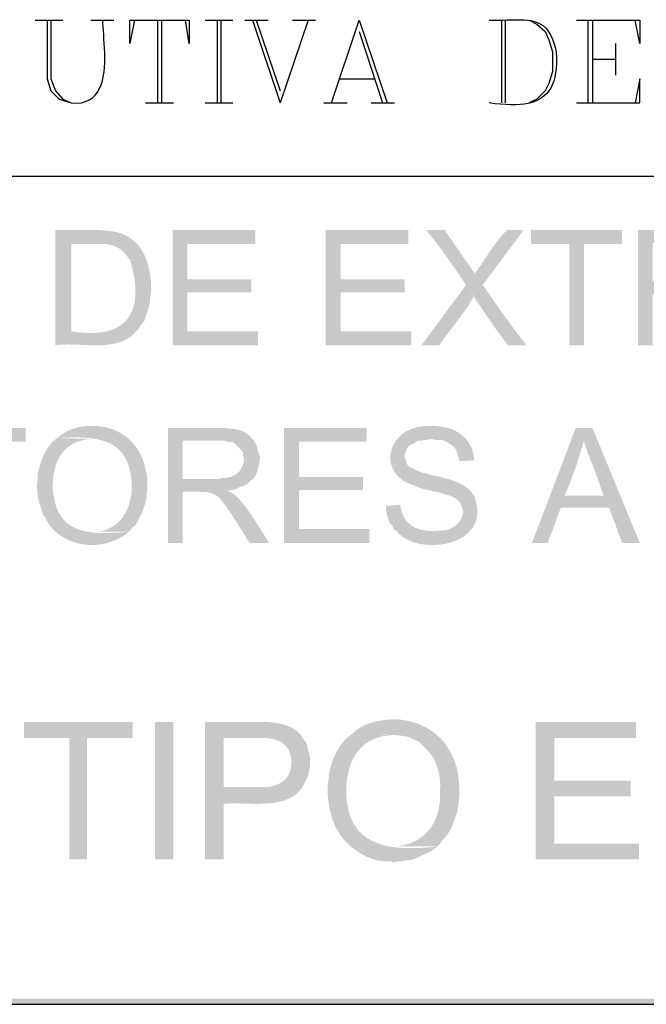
# Model space of a CAD drawing. Header units: millimetres. Extents: x 8 to 202, y 3 to 294.
# Tile 13 of 29: x 108 to 123, y 3 to 26. Entities that reach past the tile are written whole.
import ezdxf

# ---------------------------------------------------------------- set-up
doc = ezdxf.new("R2010")
doc.units = ezdxf.units.MM
doc.layers.add('DGE_CONTORNOS', color=7, linetype='Continuous', lineweight=0)
doc.layers.add('DGE_RELLENO', color=7, linetype='Continuous', lineweight=0)

msp = doc.modelspace()

# ---------------------------------------------------------------- hatches: boundary and pattern name
at = {"layer": 'DGE_RELLENO', "true_color": 0x000000}
for points in [[(110.0878, 20.8774), (109.1777, 20.8774), (109.1777, 18.2527), (109.2485, 18.2612), (109.3218, 18.2665), (109.3972, 18.269), (109.4746, 18.2693), (109.5536, 18.2679), (109.6339, 18.2652), (109.7154, 18.2617), (109.7976, 18.2579), (109.8804, 18.2543), (109.9634, 18.2513), (110.0464, 18.2495), (110.1291, 18.2493), (110.2112, 18.2512), (110.2925, 18.2557), (110.3727, 18.2632), (110.4514, 18.2744), (110.5285, 18.2895), (110.6036, 18.3092), (110.6765, 18.3339), (110.7469, 18.364), (110.8146, 18.4001), (110.8791, 18.4427), (110.9404, 18.4922), (110.998, 18.5491), (109.5375, 18.5702), (109.5375, 20.5599), (110.0878, 20.5599), (110.998, 20.6022), (110.9617, 20.6329), (110.9266, 20.6608), (110.8926, 20.6862), (110.8596, 20.7091), (110.8275, 20.7298), (110.796, 20.7484), (110.765, 20.7649), (110.7344, 20.7796), (110.7041, 20.7926), (110.6738, 20.8041), (110.6434, 20.814), (110.6128, 20.8227), (110.5818, 20.8303), (110.5502, 20.8368), (110.518, 20.8425), (110.485, 20.8474), (110.4509, 20.8518), (110.4158, 20.8557), (110.3793, 20.8593), (110.3414, 20.8627), (110.302, 20.866), (110.2607, 20.8695), (110.2176, 20.8733), (110.1725, 20.8774)], [(113.7285, 20.8774), (111.8447, 20.8774), (111.8447, 18.2527), (113.792, 18.2527), (113.792, 18.5702), (112.1833, 18.5702), (112.1833, 19.4592), (113.6438, 19.4592), (113.6438, 19.7556), (112.1833, 19.7556), (112.1833, 20.5599), (113.7285, 20.5599)], [(117.221, 20.8774), (115.3372, 20.8774), (115.3372, 18.2527), (117.2845, 18.2527), (117.2845, 18.5702), (115.6758, 18.5702), (115.6758, 19.4592), (117.1363, 19.4592), (117.1363, 19.7556), (115.6758, 19.7556), (115.6758, 20.5599), (117.221, 20.5599)], [(118.0465, 20.8774), (117.6232, 20.8774), (117.7085, 20.7727), (117.7922, 20.667), (117.8744, 20.5604), (117.9551, 20.453), (118.0346, 20.3449), (118.1129, 20.2361), (118.1903, 20.1267), (118.2668, 20.0168), (118.3426, 19.9064), (118.4178, 19.7958), (118.4925, 19.6848), (118.5669, 19.5737), (118.6412, 19.4624), (118.7154, 19.3511), (118.7898, 19.2398), (118.8643, 19.1286), (118.9393, 19.0177), (119.0147, 18.9069), (119.0908, 18.7966), (119.1677, 18.6867), (119.2455, 18.5772), (119.3244, 18.4684), (119.4044, 18.3602), (119.4858, 18.2527), (119.9092, 18.2527), (119.8463, 18.3329), (119.7842, 18.4132), (119.7228, 18.4937), (119.6621, 18.5743), (119.6021, 18.655), (119.5426, 18.7359), (119.4836, 18.8169), (119.4251, 18.8979), (119.367, 18.9791), (119.3093, 19.0603), (119.2519, 19.1416), (119.1948, 19.2229), (119.1379, 19.3044), (119.0812, 19.3858), (119.0246, 19.4673), (118.968, 19.5487), (118.9115, 19.6302), (118.855, 19.7117), (118.7983, 19.7932), (118.7416, 19.8747), (118.6846, 19.9561), (118.6274, 20.0375), (118.57, 20.1188), (118.5122, 20.2001)], [(119.8457, 20.8774), (119.4647, 20.8774), (119.4229, 20.8344), (119.3831, 20.7918), (119.3453, 20.7495), (119.3093, 20.7075), (119.2749, 20.6657), (119.242, 20.6241), (119.2104, 20.5828), (119.1799, 20.5415), (119.1505, 20.5005), (119.1219, 20.4595), (119.094, 20.4187), (119.0666, 20.3779), (119.0396, 20.3371), (119.0129, 20.2963), (118.9862, 20.2555), (118.9594, 20.2146), (118.9324, 20.1737), (118.905, 20.1327), (118.8771, 20.0915), (118.8485, 20.0501), (118.819, 20.0086), (118.7885, 19.9668), (118.7568, 19.9248), (118.7238, 19.8826), (118.9143, 19.6286)], [(122.0893, 20.8774), (120.015, 20.8774), (120.015, 20.5599), (120.8828, 20.5599), (120.8828, 18.2527), (121.2215, 18.2527), (121.2215, 20.5599), (122.0893, 20.5599)], [(123.6133, 20.8774), (122.4492, 20.8774), (122.4492, 18.2527), (122.7878, 18.2527), (122.7878, 19.4169), (122.8213, 19.4189), (122.8603, 19.4202), (122.9042, 19.4207), (122.9526, 19.4208), (123.0049, 19.4204), (123.0606, 19.4197), (123.1193, 19.419), (123.1804, 19.4182), (123.2435, 19.4176), (123.308, 19.4173), (123.3734, 19.4175), (123.4392, 19.4182), (123.505, 19.4197), (123.5702, 19.4219), (123.6343, 19.4252), (123.6967, 19.4297), (123.7571, 19.4354), (123.8149, 19.4425), (123.8696, 19.4512), (123.9207, 19.4615), (123.9677, 19.4737), (124.0101, 19.4879), (124.0474, 19.5042), (124.079, 19.5227), (124.206, 19.5651), (124.2695, 19.6074), (124.3542, 19.6921), (124.3753, 19.6921), (122.7878, 19.7132), (122.7878, 20.5811), (123.6133, 20.5811), (124.3542, 20.6446), (124.3339, 20.6702), (124.3126, 20.6936), (124.2904, 20.7149), (124.2672, 20.7343), (124.2432, 20.7519), (124.2184, 20.7677), (124.1928, 20.7818), (124.1665, 20.7944), (124.1396, 20.8057), (124.1121, 20.8156), (124.0841, 20.8243), (124.0556, 20.8319), (124.0267, 20.8385), (123.9974, 20.8443), (123.9679, 20.8492), (123.9381, 20.8536), (123.9082, 20.8573), (123.8781, 20.8606), (123.8479, 20.8636), (123.8177, 20.8664), (123.7876, 20.8691), (123.7576, 20.8717), (123.7277, 20.8744), (123.698, 20.8774)], [(110.998, 20.6022), (110.0878, 20.5599), (110.1273, 20.5623), (110.1663, 20.5637), (110.2048, 20.5641), (110.2429, 20.5634), (110.2804, 20.5615), (110.3174, 20.5584), (110.3538, 20.554), (110.3895, 20.5483), (110.4246, 20.5411), (110.459, 20.5325), (110.4927, 20.5223), (110.5256, 20.5105), (110.5577, 20.4971), (110.589, 20.4819), (110.6195, 20.465), (110.6491, 20.4461), (110.6777, 20.4254), (110.7054, 20.4027), (110.7321, 20.3779), (110.7578, 20.351), (110.7825, 20.322), (110.8061, 20.2907), (110.8285, 20.2572), (110.8498, 20.2212), (110.871, 20.2212), (110.9113, 20.0792), (110.9443, 19.9421), (110.9697, 19.8099), (110.9875, 19.683), (110.9975, 19.5616), (110.9996, 19.4458), (110.9937, 19.3359), (110.9797, 19.232), (110.9573, 19.1345), (110.9265, 19.0435), (110.8872, 18.9592), (110.8391, 18.8818), (110.7823, 18.8115), (110.7165, 18.7486), (110.6416, 18.6933), (110.5575, 18.6457), (110.4641, 18.6061), (110.3612, 18.5747), (110.2487, 18.5518), (110.1264, 18.5374), (109.9943, 18.5318), (109.8522, 18.5353), (109.7, 18.548), (109.5375, 18.5702), (110.998, 18.5491), (111.0615, 18.6126), (111.1038, 18.6761), (111.125, 18.7184), (111.1673, 18.7607), (111.2097, 18.8242), (111.2308, 18.9089), (111.252, 18.9724), (111.2644, 19.0034), (111.2753, 19.0322), (111.2849, 19.0591), (111.2932, 19.0843), (111.3003, 19.1079), (111.3064, 19.1301), (111.3116, 19.1511), (111.3159, 19.171), (111.3195, 19.1902), (111.3224, 19.2087), (111.3249, 19.2267), (111.3269, 19.2444), (111.3286, 19.262), (111.3301, 19.2797), (111.3315, 19.2977), (111.333, 19.3161), (111.3345, 19.3351), (111.3363, 19.355), (111.3385, 19.3758), (111.341, 19.3979), (111.3441, 19.4213), (111.3479, 19.4463), (111.3524, 19.473), (111.3578, 19.5016), (111.3582, 19.5488), (111.3577, 19.596), (111.3562, 19.6432), (111.3538, 19.6904), (111.3504, 19.7374), (111.3459, 19.7843), (111.3403, 19.8309), (111.3336, 19.8774), (111.3257, 19.9236), (111.3167, 19.9695), (111.3063, 20.015), (111.2947, 20.0602), (111.2818, 20.105), (111.2675, 20.1493), (111.2518, 20.1932), (111.2346, 20.2365), (111.2159, 20.2793), (111.1958, 20.3215), (111.174, 20.363), (111.1507, 20.4039), (111.1256, 20.444), (111.099, 20.4834), (111.0705, 20.5221), (111.0403, 20.5599)], [(118.5333, 19.6286), (117.5173, 18.2527), (117.9195, 18.2527), (118.5968, 19.1629), (118.618, 19.2264), (118.7027, 19.3534)], [(110.0243, 16.4112), (109.9881, 16.4123), (109.9518, 16.4123), (109.9155, 16.4113), (109.8792, 16.4091), (109.843, 16.4059), (109.8069, 16.4016), (109.771, 16.3962), (109.7352, 16.3897), (109.6997, 16.3821), (109.6644, 16.3734), (109.6294, 16.3636), (109.5948, 16.3528), (109.5605, 16.3408), (109.5267, 16.3277), (109.4933, 16.3135), (109.4604, 16.2983), (109.4281, 16.2819), (109.3963, 16.2644), (109.3652, 16.2458), (109.3347, 16.2261), (109.3049, 16.2052), (109.2758, 16.1833), (109.2475, 16.1602), (109.22, 16.1361), (109.3294, 16.1417), (109.4371, 16.1462), (109.5427, 16.1491), (109.6462, 16.1499), (109.7471, 16.1484), (109.8455, 16.144), (109.941, 16.1365), (110.0333, 16.1254), (110.1224, 16.1103), (110.208, 16.0909), (110.2898, 16.0667), (110.3676, 16.0374), (110.4413, 16.0025), (110.5106, 15.9617), (110.5752, 15.9146), (110.635, 15.8607), (110.6898, 15.7998), (110.7393, 15.7313), (110.7833, 15.655), (110.8216, 15.5704), (110.854, 15.4771), (110.8802, 15.3747), (110.9, 15.2629), (110.9133, 15.1412), (110.9166, 15.0683), (110.9163, 14.9958), (110.9125, 14.9238), (110.9051, 14.8526), (110.8942, 14.7825), (110.8797, 14.7137), (110.8617, 14.6466), (110.84, 14.5812), (110.8148, 14.518), (110.786, 14.4572), (110.7537, 14.399), (110.7177, 14.3436), (110.6781, 14.2914), (110.6349, 14.2426), (110.5881, 14.1975), (110.5377, 14.1563), (110.4836, 14.1192), (110.4259, 14.0866), (110.3646, 14.0586), (110.2996, 14.0356), (110.231, 14.0178), (110.1587, 14.0055), (110.0828, 13.9989), (110.0032, 13.9982), (110.8498, 13.9982), (110.8922, 14.0406), (110.9345, 14.104), (110.998, 14.1464), (111.0403, 14.2099), (111.0452, 14.2248), (111.0505, 14.2395), (111.0562, 14.2538), (111.0624, 14.268), (111.0688, 14.2819), (111.0755, 14.2957), (111.0825, 14.3093), (111.0896, 14.3229), (111.0969, 14.3363), (111.1043, 14.3497), (111.1117, 14.3631), (111.119, 14.3764), (111.1264, 14.3899), (111.1336, 14.4034), (111.1406, 14.4169), (111.1474, 14.4307), (111.154, 14.4445), (111.1602, 14.4586), (111.1661, 14.4729), (111.1716, 14.4874), (111.1766, 14.5022), (111.1812, 14.5173), (111.1851, 14.5327), (111.1885, 14.5486), (111.1991, 14.576), (111.209, 14.6057), (111.2183, 14.6374), (111.227, 14.6709), (111.2349, 14.7061), (111.2421, 14.7427), (111.2487, 14.7805), (111.2544, 14.8193), (111.2594, 14.859), (111.2637, 14.8993), (111.2671, 14.94), (111.2697, 14.9809), (111.2715, 15.0218), (111.2724, 15.0626), (111.2725, 15.103), (111.2717, 15.1428), (111.2699, 15.1818), (111.2673, 15.2199), (111.2637, 15.2567), (111.2591, 15.2922), (111.2536, 15.3261), (111.247, 15.3583), (111.2394, 15.3884), (111.2308, 15.4164), (111.2159, 15.4876), (111.1973, 15.5569), (111.1752, 15.6242), (111.1497, 15.6893), (111.121, 15.7522), (111.089, 15.8128), (111.054, 15.8711), (111.016, 15.9268), (110.9751, 15.98), (110.9314, 16.0306), (110.8851, 16.0784), (110.8362, 16.1234), (110.7849, 16.1654), (110.7312, 16.2045), (110.6752, 16.2405), (110.6172, 16.2733), (110.557, 16.3029), (110.495, 16.3291), (110.4311, 16.3519), (110.3655, 16.3711), (110.2982, 16.3868), (110.2295, 16.3988), (110.1593, 16.4069), (110.0878, 16.4112)], [(117.729, 16.4112), (117.6084, 16.4113), (117.4954, 16.4), (117.3902, 16.378), (117.293, 16.3463), (117.2039, 16.3058), (117.1233, 16.2573), (117.0513, 16.2019), (116.9882, 16.1404), (116.934, 16.0736), (116.8892, 16.0025), (116.8537, 15.928), (116.828, 15.851), (116.8121, 15.7723), (116.8062, 15.6929), (116.8107, 15.6137), (116.8257, 15.5355), (116.8513, 15.4594), (116.8879, 15.386), (116.9356, 15.3165), (116.9946, 15.2516), (117.0651, 15.1922), (117.1474, 15.1394), (117.2416, 15.0938), (117.348, 15.0566), (117.3695, 15.0445), (117.3923, 15.0333), (117.4162, 15.0227), (117.4412, 15.0128), (117.4672, 15.0036), (117.494, 14.9948), (117.5216, 14.9866), (117.5499, 14.9788), (117.5787, 14.9714), (117.6079, 14.9642), (117.6374, 14.9574), (117.6672, 14.9507), (117.6971, 14.9442), (117.7271, 14.9378), (117.7569, 14.9314), (117.7865, 14.925), (117.8159, 14.9185), (117.8448, 14.9119), (117.8733, 14.9051), (117.9011, 14.898), (117.9282, 14.8906), (117.9545, 14.8829), (117.9798, 14.8747), (118.0042, 14.8661), (118.024, 14.8613), (118.0436, 14.8565), (118.0629, 14.8517), (118.082, 14.8468), (118.1007, 14.8418), (118.1191, 14.8366), (118.1373, 14.8311), (118.1552, 14.8254), (118.1729, 14.8193), (118.1902, 14.8128), (118.2073, 14.806), (118.2242, 14.7986), (118.2407, 14.7907), (118.2571, 14.7822), (118.2731, 14.7731), (118.2889, 14.7633), (118.3044, 14.7528), (118.3197, 14.7414), (118.3348, 14.7293), (118.3496, 14.7163), (118.3641, 14.7023), (118.3784, 14.6874), (118.3925, 14.6714), (118.4063, 14.6544), (118.4275, 14.5909), (118.4487, 14.5274), (118.4698, 14.4639), (118.4698, 14.4427), (118.4487, 14.3581), (118.4275, 14.2946), (118.3852, 14.2311), (118.3005, 14.1464), (118.237, 14.104), (118.11, 14.0406), (118.0621, 14.035), (118.0142, 14.0302), (117.9662, 14.0262), (117.9182, 14.0227), (117.8701, 14.0199), (117.822, 14.0176), (117.7738, 14.0158), (117.7255, 14.0145), (117.6772, 14.0136), (117.6289, 14.0131), (117.5805, 14.0129), (117.532, 14.013), (117.4835, 14.0134), (117.4349, 14.0139), (117.3863, 14.0145), (117.3376, 14.0153), (117.2888, 14.0161), (117.24, 14.0169), (117.1911, 14.0177), (117.1422, 14.0184), (117.0932, 14.019), (117.0441, 14.0193), (116.995, 14.0195), (116.9458, 14.0194), (117.0106, 13.9474), (117.0872, 13.8844), (117.1741, 13.8304), (117.2699, 13.7854), (117.373, 13.7495), (117.4819, 13.7226), (117.5952, 13.7048), (117.7112, 13.6961), (117.8286, 13.6965), (117.9457, 13.7059), (118.0612, 13.7246), (118.1735, 13.7523), (118.2811, 13.7892), (118.3824, 13.8352), (118.4761, 13.8905), (118.5605, 13.9549), (118.6343, 14.0285), (118.6958, 14.1113), (118.7435, 14.2034), (118.7761, 14.3047), (118.7919, 14.4152), (118.7894, 14.5351), (118.7673, 14.6642), (118.7238, 14.8026), (118.6884, 14.858), (118.6489, 14.9085), (118.6056, 14.9542), (118.5588, 14.9956), (118.5089, 15.033), (118.4562, 15.0667), (118.4009, 15.097), (118.3433, 15.1243), (118.2838, 15.1489), (118.2227, 15.1711), (118.1603, 15.1912), (118.0969, 15.2096), (118.0328, 15.2266), (117.9683, 15.2426), (117.9037, 15.2579), (117.8393, 15.2727), (117.7755, 15.2875), (117.7124, 15.3025), (117.6506, 15.3181), (117.5902, 15.3346), (117.5315, 15.3524), (117.4749, 15.3717), (117.4207, 15.3929), (117.3692, 15.4164), (117.3599, 15.4217), (117.3506, 15.4266), (117.3411, 15.4314), (117.3316, 15.436), (117.3221, 15.4404), (117.3126, 15.4448), (117.3031, 15.4491), (117.2937, 15.4534), (117.2844, 15.4578), (117.2752, 15.4623), (117.2662, 15.4669), (117.2574, 15.4718), (117.2488, 15.477), (117.2405, 15.4824), (117.2325, 15.4882), (117.2248, 15.4944), (117.2174, 15.5011), (117.2105, 15.5082), (117.2039, 15.5159), (117.1979, 15.5243), (117.1923, 15.5332), (117.1872, 15.5429), (117.1826, 15.5533), (117.1787, 15.5646), (117.1714, 15.5869), (117.1648, 15.607), (117.1589, 15.6251), (117.1536, 15.6414), (117.149, 15.6561), (117.145, 15.6694), (117.1417, 15.6815), (117.139, 15.6925), (117.1369, 15.7027), (117.1355, 15.7122), (117.1347, 15.7212), (117.1345, 15.7299), (117.1349, 15.7386), (117.1359, 15.7473), (117.1376, 15.7564), (117.1398, 15.7659), (117.1426, 15.7761), (117.146, 15.7871), (117.15, 15.7992), (117.1546, 15.8125), (117.1598, 15.8273), (117.1655, 15.8437), (117.1718, 15.8619), (117.1787, 15.8821), (117.221, 15.9456), (117.2845, 15.9879), (117.3692, 16.0302), (117.4327, 16.0726), (117.4962, 16.0726), (117.5808, 16.0937), (117.6443, 16.0937), (117.7502, 16.1149), (118.5333, 16.1149), (118.5033, 16.1426), (118.4742, 16.1684), (118.4459, 16.1924), (118.4182, 16.2146), (118.391, 16.2352), (118.3642, 16.2542), (118.3377, 16.2716), (118.3113, 16.2877), (118.285, 16.3023), (118.2586, 16.3157), (118.232, 16.3279), (118.2051, 16.339), (118.1778, 16.349), (118.1499, 16.358), (118.1213, 16.3661), (118.0919, 16.3734), (118.0616, 16.38), (118.0302, 16.3859), (117.9977, 16.3911), (117.964, 16.3959), (117.9288, 16.4002), (117.8921, 16.4041), (117.8538, 16.4078), (117.8137, 16.4112)], [(108.5003, 16.3689), (106.426, 16.3689), (106.426, 16.0514), (107.2938, 16.0514), (107.2938, 13.7442), (107.6325, 13.7442), (107.6325, 16.0514), (108.5003, 16.0514)], [(112.903, 16.3689), (111.7388, 16.3689), (111.7388, 13.7442), (112.0775, 13.7442), (112.0775, 14.9084), (112.111, 14.9104), (112.15, 14.9117), (112.1939, 14.9122), (112.2422, 14.9123), (112.2945, 14.9119), (112.3503, 14.9112), (112.409, 14.9105), (112.4701, 14.9097), (112.5332, 14.9091), (112.5977, 14.9088), (112.6631, 14.909), (112.7289, 14.9097), (112.7947, 14.9112), (112.8598, 14.9134), (112.9239, 14.9167), (112.9864, 14.9212), (113.0468, 14.9269), (113.1046, 14.934), (113.1593, 14.9427), (113.2104, 14.953), (113.2574, 14.9652), (113.2998, 14.9794), (113.337, 14.9957), (113.3687, 15.0142), (113.4957, 15.0566), (113.5592, 15.0989), (113.6438, 15.1835), (113.665, 15.1835), (112.0775, 15.2047), (112.0775, 16.0726), (112.903, 16.0726), (113.6438, 16.1361), (113.6236, 16.1617), (113.6023, 16.1851), (113.5801, 16.2064), (113.5569, 16.2258), (113.5329, 16.2434), (113.508, 16.2592), (113.4824, 16.2733), (113.4562, 16.2859), (113.4292, 16.2972), (113.4018, 16.3071), (113.3737, 16.3158), (113.3453, 16.3234), (113.3164, 16.33), (113.2871, 16.3358), (113.2576, 16.3407), (113.2278, 16.3451), (113.1978, 16.3488), (113.1677, 16.3522), (113.1376, 16.3552), (113.1074, 16.3579), (113.0773, 16.3606), (113.0472, 16.3632), (113.0173, 16.366), (112.9877, 16.3689)], [(116.2685, 16.3689), (114.3847, 16.3689), (114.3847, 13.7442), (116.332, 13.7442), (116.332, 14.0617), (114.7233, 14.0617), (114.7233, 14.9507), (116.1838, 14.9507), (116.1838, 15.247), (114.7233, 15.247), (114.7233, 16.0514), (116.2685, 16.0514)], [(121.412, 16.3689), (121.031, 16.3689), (120.0362, 13.7442), (120.396, 13.7442), (120.6923, 14.5486), (121.793, 14.5486), (120.777, 14.8237), (120.8002, 14.8739), (120.8228, 14.9245), (120.845, 14.9755), (120.8666, 15.0269), (120.8878, 15.0786), (120.9085, 15.1306), (120.9288, 15.1829), (120.9486, 15.2355), (120.968, 15.2884), (120.9871, 15.3414), (121.0057, 15.3947), (121.024, 15.4481), (121.0419, 15.5017), (121.0595, 15.5554), (121.0769, 15.6092), (121.0939, 15.6631), (121.1106, 15.717), (121.1271, 15.771), (121.1433, 15.8249), (121.1593, 15.8788), (121.1752, 15.9327), (121.1908, 15.9865), (121.2062, 16.0402), (121.2215, 16.0937)], [(121.412, 16.3689), (121.2215, 16.0937), (121.2215, 16.0514), (121.2638, 15.9244), (121.285, 15.8609), (121.3062, 15.7762), (121.3485, 15.7127), (121.3697, 15.6281), (121.412, 15.5434), (121.666, 14.8237), (120.777, 14.8237), (121.793, 14.5486), (122.0893, 13.7442), (122.4915, 13.7442)], [(109.22, 16.1361), (109.1872, 16.1125), (109.1561, 16.0876), (109.1266, 16.0614), (109.0987, 16.0339), (109.0723, 16.0054), (109.0474, 15.9757), (109.0238, 15.9451), (109.0016, 15.9135), (108.9806, 15.881), (108.9609, 15.8477), (108.9423, 15.8136), (108.9247, 15.7789), (108.9082, 15.7435), (108.8926, 15.7075), (108.8779, 15.6711), (108.8641, 15.6342), (108.851, 15.597), (108.8386, 15.5595), (108.8269, 15.5217), (108.8157, 15.4838), (108.805, 15.4458), (108.7948, 15.4077), (108.785, 15.3697), (108.7755, 15.3317), (108.7757, 15.2984), (108.7754, 15.2688), (108.7747, 15.2425), (108.7735, 15.2193), (108.7721, 15.1986), (108.7704, 15.1803), (108.7686, 15.1639), (108.7666, 15.1491), (108.7646, 15.1356), (108.7627, 15.123), (108.7608, 15.1109), (108.7591, 15.099), (108.7576, 15.087), (108.7564, 15.0745), (108.7556, 15.0611), (108.7552, 15.0465), (108.7553, 15.0304), (108.756, 15.0124), (108.7572, 14.9921), (108.7592, 14.9693), (108.762, 14.9435), (108.7656, 14.9144), (108.7701, 14.8816), (108.7755, 14.8449), (108.775, 14.8293), (108.7757, 14.8126), (108.7774, 14.7949), (108.7802, 14.7762), (108.7839, 14.7566), (108.7884, 14.7363), (108.7937, 14.7154), (108.7996, 14.6939), (108.806, 14.672), (108.8128, 14.6497), (108.82, 14.6272), (108.8275, 14.6045), (108.8351, 14.5818), (108.8428, 14.5592), (108.8504, 14.5367), (108.858, 14.5145), (108.8653, 14.4926), (108.8723, 14.4712), (108.8789, 14.4503), (108.885, 14.4302), (108.8905, 14.4107), (108.8953, 14.3922), (108.8993, 14.3746), (108.9025, 14.3581), (108.9237, 14.3581), (108.9678, 14.2693), (109.0185, 14.187), (109.0754, 14.111), (109.138, 14.0414), (109.2058, 13.9782), (109.2784, 13.9214), (109.3552, 13.871), (109.4357, 13.8269), (109.5196, 13.7893), (109.6063, 13.7581), (109.6954, 13.7333), (109.7863, 13.715), (109.8787, 13.7031), (109.9719, 13.6976), (110.0656, 13.6986), (110.1593, 13.706), (110.2524, 13.7198), (110.3445, 13.7402), (110.4352, 13.767), (110.5239, 13.8002), (110.6102, 13.84), (110.6936, 13.8862), (110.7737, 13.939), (110.8498, 13.9982), (110.7324, 13.9894), (110.6176, 13.9819), (110.5056, 13.976), (110.3965, 13.9723), (110.2905, 13.9711), (110.1879, 13.973), (110.0887, 13.9783), (109.9932, 13.9874), (109.9016, 14.0009), (109.814, 14.019), (109.7306, 14.0424), (109.6517, 14.0714), (109.5773, 14.1064), (109.5077, 14.1479), (109.443, 14.1963), (109.3835, 14.252), (109.3293, 14.3155), (109.2806, 14.3872), (109.2376, 14.4676), (109.2005, 14.557), (109.1694, 14.656), (109.1445, 14.7649), (109.126, 14.8841), (109.1142, 15.0142), (109.1152, 15.0894), (109.119, 15.163), (109.1256, 15.2349), (109.1351, 15.305), (109.1475, 15.3732), (109.163, 15.4394), (109.1815, 15.5033), (109.2031, 15.5648), (109.2279, 15.6238), (109.2559, 15.6802), (109.2873, 15.7339), (109.322, 15.7846), (109.3602, 15.8322), (109.4018, 15.8767), (109.447, 15.9178), (109.4959, 15.9554), (109.5484, 15.9895), (109.6047, 16.0198), (109.6647, 16.0461), (109.7287, 16.0685), (109.7965, 16.0867), (109.8684, 16.1006), (109.9443, 16.11), (110.0243, 16.1149)], [(113.6438, 16.1361), (112.903, 16.0726), (113.03, 16.0726), (113.0935, 16.0514), (113.1782, 16.0514), (113.2417, 16.0302), (113.411, 15.8609), (113.4533, 15.7974), (113.4533, 15.7339), (113.4745, 15.6492), (113.4745, 15.6281), (113.4714, 15.6102), (113.4675, 15.592), (113.4629, 15.5733), (113.4575, 15.5544), (113.4513, 15.5353), (113.4445, 15.5161), (113.4368, 15.497), (113.4285, 15.4779), (113.4194, 15.4591), (113.4096, 15.4406), (113.3991, 15.4225), (113.3878, 15.4049), (113.3759, 15.3879), (113.3633, 15.3716), (113.3499, 15.3561), (113.3359, 15.3414), (113.3212, 15.3278), (113.3058, 15.3153), (113.2897, 15.3039), (113.273, 15.2938), (113.2555, 15.2851), (113.2375, 15.2779), (113.2187, 15.2722), (113.1993, 15.2682), (113.1782, 15.247), (113.1358, 15.247), (113.0723, 15.2259), (112.9877, 15.2259), (112.903, 15.2047), (112.0775, 15.2047), (113.665, 15.1835), (113.6801, 15.2032), (113.6941, 15.2225), (113.7069, 15.2415), (113.7188, 15.2602), (113.7296, 15.2787), (113.7396, 15.297), (113.7487, 15.3152), (113.757, 15.3334), (113.7647, 15.3514), (113.7716, 15.3695), (113.778, 15.3877), (113.7838, 15.4059), (113.7891, 15.4243), (113.7941, 15.4429), (113.7987, 15.4617), (113.803, 15.4808), (113.807, 15.5003), (113.8109, 15.5201), (113.8147, 15.5403), (113.8185, 15.561), (113.8223, 15.5821), (113.8261, 15.6039), (113.8301, 15.6262), (113.8343, 15.6492), (113.8343, 15.7127), (113.8132, 15.7762), (113.792, 15.8397), (113.7708, 15.9244), (113.7497, 15.9879), (113.7073, 16.0514), (113.7073, 16.0726)], [(118.5333, 16.1149), (117.7502, 16.1149), (117.7678, 16.1089), (117.785, 16.1041), (117.8018, 16.1004), (117.8182, 16.0975), (117.8344, 16.0955), (117.8503, 16.0941), (117.866, 16.0931), (117.8816, 16.0925), (117.897, 16.0921), (117.9125, 16.0918), (117.9279, 16.0913), (117.9434, 16.0905), (117.9591, 16.0894), (117.9748, 16.0878), (117.9908, 16.0854), (118.0071, 16.0822), (118.0236, 16.078), (118.0405, 16.0727), (118.0579, 16.0661), (118.0756, 16.0582), (118.0939, 16.0486), (118.1128, 16.0373), (118.1322, 16.0242), (118.1523, 16.0091), (118.1735, 15.998), (118.1929, 15.9864), (118.2108, 15.9741), (118.2271, 15.9613), (118.2421, 15.9479), (118.2557, 15.934), (118.2682, 15.9195), (118.2795, 15.9045), (118.2898, 15.889), (118.2991, 15.873), (118.3077, 15.8565), (118.3154, 15.8396), (118.3226, 15.8222), (118.3292, 15.8044), (118.3353, 15.7863), (118.341, 15.7677), (118.3465, 15.7487), (118.3518, 15.7294), (118.357, 15.7097), (118.3623, 15.6898), (118.3676, 15.6695), (118.3731, 15.6489), (118.3789, 15.628), (118.3852, 15.6069), (118.7238, 15.6281), (118.72, 15.6472), (118.7164, 15.6663), (118.713, 15.6854), (118.7097, 15.7043), (118.7065, 15.7231), (118.7033, 15.7418), (118.7001, 15.7604), (118.6967, 15.7788), (118.6932, 15.7971), (118.6894, 15.8153), (118.6853, 15.8334), (118.6808, 15.8512), (118.676, 15.869), (118.6706, 15.8865), (118.6646, 15.9039), (118.6581, 15.9211), (118.6508, 15.9381), (118.6428, 15.9549), (118.634, 15.9716), (118.6243, 15.988), (118.6137, 16.0042), (118.6021, 16.0201), (118.5895, 16.0359), (118.5757, 16.0514)], [(113.0935, 14.9296), (112.4797, 14.9084), (112.5017, 14.9089), (112.5229, 14.9091), (112.5434, 14.9089), (112.5633, 14.9082), (112.5826, 14.9071), (112.6013, 14.9055), (112.6195, 14.9035), (112.6372, 14.9009), (112.6546, 14.8979), (112.6716, 14.8944), (112.6883, 14.8903), (112.7048, 14.8856), (112.7211, 14.8804), (112.7373, 14.8746), (112.7534, 14.8683), (112.7694, 14.8613), (112.7855, 14.8536), (112.8016, 14.8454), (112.8179, 14.8365), (112.8344, 14.8269), (112.851, 14.8166), (112.868, 14.8056), (112.8853, 14.7939), (112.903, 14.7814), (112.9351, 14.7429), (112.9668, 14.7035), (112.9983, 14.6631), (113.0293, 14.622), (113.0601, 14.5801), (113.0906, 14.5375), (113.1208, 14.4944), (113.1507, 14.4507), (113.1803, 14.4066), (113.2097, 14.3622), (113.2388, 14.3174), (113.2677, 14.2725), (113.2964, 14.2274), (113.3249, 14.1822), (113.3532, 14.1371), (113.3814, 14.0921), (113.4093, 14.0472), (113.4371, 14.0026), (113.4648, 13.9583), (113.4924, 13.9144), (113.5198, 13.8709), (113.5471, 13.8281), (113.5743, 13.7858), (113.6015, 13.7442), (114.046, 13.7442), (114.0196, 13.7859), (113.9934, 13.8277), (113.9672, 13.8694), (113.9411, 13.9111), (113.9151, 13.9529), (113.8891, 13.9945), (113.863, 14.0362), (113.8369, 14.0777), (113.8108, 14.1192), (113.7845, 14.1605), (113.7581, 14.2018), (113.7315, 14.2428), (113.7048, 14.2837), (113.6778, 14.3245), (113.6506, 14.365), (113.6231, 14.4053), (113.5953, 14.4454), (113.5672, 14.4852), (113.5387, 14.5248), (113.5099, 14.5641), (113.4806, 14.603), (113.4508, 14.6417), (113.4206, 14.6799), (113.3898, 14.7179), (113.3778, 14.7304), (113.3666, 14.742), (113.3563, 14.7527), (113.3466, 14.7627), (113.3376, 14.7719), (113.329, 14.7804), (113.3209, 14.7883), (113.3132, 14.7958), (113.3056, 14.8028), (113.2982, 14.8095), (113.2909, 14.8159), (113.2835, 14.8221), (113.2759, 14.8282), (113.2682, 14.8342), (113.2601, 14.8403), (113.2515, 14.8465), (113.2425, 14.8528), (113.2329, 14.8594), (113.2225, 14.8663), (113.2114, 14.8736), (113.1994, 14.8814), (113.1863, 14.8897), (113.1723, 14.8987), (113.157, 14.9084)], [(117.0305, 14.612), (116.713, 14.5909), (116.7118, 14.5637), (116.7111, 14.5394), (116.7107, 14.5179), (116.7108, 14.4988), (116.7113, 14.4818), (116.7122, 14.4668), (116.7134, 14.4534), (116.715, 14.4415), (116.7169, 14.4306), (116.7191, 14.4207), (116.7217, 14.4114), (116.7245, 14.4025), (116.7276, 14.3937), (116.731, 14.3848), (116.7347, 14.3754), (116.7386, 14.3654), (116.7427, 14.3545), (116.747, 14.3424), (116.7515, 14.3289), (116.7562, 14.3138), (116.761, 14.2966), (116.7661, 14.2773), (116.7712, 14.2556), (116.7765, 14.2311), (116.8188, 14.1675), (116.8612, 14.1252), (116.8823, 14.0617), (116.9458, 14.0194), (117.8137, 14.0194), (117.7692, 14.0178), (117.725, 14.0179), (117.6812, 14.0198), (117.638, 14.0235), (117.5954, 14.029), (117.5536, 14.0364), (117.5126, 14.0456), (117.4726, 14.0568), (117.4336, 14.0699), (117.3959, 14.0851), (117.3594, 14.1023), (117.3243, 14.1215), (117.2907, 14.1429), (117.2588, 14.1664), (117.2286, 14.1921), (117.2001, 14.22), (117.1737, 14.2502), (117.1492, 14.2826), (117.127, 14.3174), (117.107, 14.3545), (117.0893, 14.3941), (117.0741, 14.436), (117.0616, 14.4805), (117.0517, 14.5274)], [(110.9345, 9.6591), (108.458, 9.6591), (108.458, 9.2992), (109.4952, 9.2992), (109.4952, 6.5264), (109.8973, 6.5264), (109.8973, 9.2992), (110.9345, 9.2992)], [(111.4425, 9.6591), (111.8658, 9.6591), (111.8658, 6.5264), (111.4425, 6.5264), (111.4425, 9.6591)], [(113.7708, 9.6591), (112.5855, 9.6591), (112.5855, 6.5264), (113.0088, 6.5264), (113.0088, 7.7964), (113.075, 7.8015), (113.1442, 7.8044), (113.2159, 7.8055), (113.29, 7.8051), (113.3661, 7.8037), (113.4439, 7.8016), (113.523, 7.7994), (113.6031, 7.7972), (113.684, 7.7957), (113.7653, 7.7951), (113.8466, 7.7959), (113.9277, 7.7985), (114.0083, 7.8033), (114.0879, 7.8106), (114.1664, 7.8209), (114.2433, 7.8346), (114.3184, 7.852), (114.3913, 7.8737), (114.4618, 7.8999), (114.5295, 7.9311), (114.594, 7.9677), (114.6551, 8.0101), (114.7124, 8.0587), (114.7657, 8.1139), (113.0088, 8.1774), (113.0088, 9.2992), (114.808, 9.2992), (114.7873, 9.3353), (114.7634, 9.3691), (114.7368, 9.4007), (114.7074, 9.4301), (114.6756, 9.4575), (114.6415, 9.4828), (114.6054, 9.5062), (114.5675, 9.5277), (114.5279, 9.5473), (114.4869, 9.5651), (114.4446, 9.5812), (114.4013, 9.5956), (114.3572, 9.6083), (114.3125, 9.6196), (114.2674, 9.6293), (114.2221, 9.6376), (114.1767, 9.6445), (114.1316, 9.6501), (114.0869, 9.6544), (114.0428, 9.6575), (113.9995, 9.6595), (113.9573, 9.6603), (113.9163, 9.6602), (113.8767, 9.6591)], [(116.8823, 9.7226), (116.8396, 9.7205), (116.7966, 9.7178), (116.7536, 9.7145), (116.7105, 9.7104), (116.6674, 9.7055), (116.6245, 9.6997), (116.5816, 9.693), (116.539, 9.6854), (116.4966, 9.6767), (116.4545, 9.667), (116.4127, 9.6561), (116.3714, 9.644), (116.3306, 9.6306), (116.2903, 9.6159), (116.2506, 9.5999), (116.2116, 9.5824), (116.1733, 9.5634), (116.1357, 9.5429), (116.099, 9.5207), (116.0632, 9.4969), (116.0283, 9.4714), (115.9944, 9.4441), (115.9615, 9.4149), (115.9298, 9.3839), (115.9835, 9.3791), (116.0373, 9.3753), (116.0912, 9.3725), (116.1452, 9.3706), (116.1993, 9.3693), (116.2534, 9.3687), (116.3075, 9.3685), (116.3617, 9.3686), (116.4159, 9.369), (116.4701, 9.3695), (116.5243, 9.3699), (116.5785, 9.3703), (116.6326, 9.3704), (116.6866, 9.3701), (116.7406, 9.3693), (116.7945, 9.3679), (116.8483, 9.3658), (116.902, 9.3628), (116.9556, 9.3589), (117.009, 9.3538), (117.0623, 9.3476), (117.1154, 9.34), (117.1683, 9.331), (117.221, 9.3204), (117.2524, 9.3041), (117.2802, 9.2903), (117.3045, 9.2788), (117.3259, 9.2693), (117.3445, 9.2615), (117.3608, 9.2551), (117.375, 9.2497), (117.3875, 9.2452), (117.3986, 9.2412), (117.4087, 9.2374), (117.418, 9.2336), (117.427, 9.2294), (117.4359, 9.2245), (117.445, 9.2187), (117.4547, 9.2117), (117.4654, 9.2032), (117.4773, 9.1928), (117.4907, 9.1804), (117.5061, 9.1655), (117.5237, 9.148), (117.5439, 9.1275), (117.567, 9.1037), (117.5933, 9.0764), (117.6232, 9.0452), (117.6538, 9.0142), (117.6828, 8.982), (117.7101, 8.9486), (117.7357, 8.9141), (117.7597, 8.8786), (117.7821, 8.8421), (117.8029, 8.8046), (117.8222, 8.7664), (117.84, 8.7273), (117.8562, 8.6876), (117.871, 8.6471), (117.8843, 8.6061), (117.8962, 8.5646), (117.9067, 8.5227), (117.9159, 8.4803), (117.9237, 8.4377), (117.9301, 8.3947), (117.9353, 8.3516), (117.9392, 8.3084), (117.9419, 8.2651), (117.9433, 8.2218), (117.9436, 8.1786), (117.9427, 8.1356), (117.9407, 8.0927), (117.9429, 8.0068), (117.941, 7.9227), (117.9349, 7.8404), (117.9247, 7.7602), (117.9104, 7.6823), (117.892, 7.6067), (117.8695, 7.5336), (117.843, 7.4631), (117.8124, 7.3955), (117.7778, 7.3309), (117.7393, 7.2694), (117.6967, 7.2111), (117.6502, 7.1563), (117.5997, 7.1051), (117.5454, 7.0576), (117.4871, 7.0139), (117.4249, 6.9743), (117.3588, 6.9389), (117.2889, 6.9078), (117.2152, 6.8812), (117.1377, 6.8593), (117.0563, 6.8421), (116.9712, 6.8299), (116.8823, 6.8227), (117.8772, 6.8227), (117.9407, 6.8862), (117.983, 6.9497), (118.0465, 7.0132), (118.0888, 7.0767), (118.1065, 7.0978), (118.1228, 7.1188), (118.1378, 7.1395), (118.1515, 7.1601), (118.1642, 7.1806), (118.1758, 7.201), (118.1865, 7.2212), (118.1964, 7.2414), (118.2055, 7.2614), (118.2141, 7.2814), (118.222, 7.3014), (118.2296, 7.3213), (118.2368, 7.3412), (118.2438, 7.3612), (118.2506, 7.3811), (118.2574, 7.401), (118.2642, 7.421), (118.2712, 7.4411), (118.2784, 7.4612), (118.286, 7.4815), (118.294, 7.5018), (118.3026, 7.5222), (118.3117, 7.5428), (118.3217, 7.5636), (118.3312, 7.6151), (118.3399, 7.6647), (118.3478, 7.7125), (118.3548, 7.7587), (118.361, 7.8035), (118.3664, 7.8471), (118.3709, 7.8896), (118.3746, 7.9312), (118.3774, 7.9722), (118.3795, 8.0125), (118.3807, 8.0526), (118.3811, 8.0925), (118.3806, 8.1323), (118.3793, 8.1724), (118.3773, 8.2128), (118.3743, 8.2537), (118.3706, 8.2954), (118.3661, 8.338), (118.3607, 8.3816), (118.3545, 8.4264), (118.3475, 8.4727), (118.3397, 8.5206), (118.3311, 8.5703), (118.3217, 8.6219), (118.2958, 8.7034), (118.2671, 8.7819), (118.2356, 8.8573), (118.2013, 8.9297), (118.1643, 8.999), (118.1245, 9.0652), (118.0821, 9.1283), (118.0369, 9.1884), (117.9891, 9.2453), (117.9387, 9.2992), (117.8856, 9.3499), (117.8299, 9.3975), (117.7717, 9.442), (117.7109, 9.4833), (117.6475, 9.5215), (117.5817, 9.5566), (117.5134, 9.5885), (117.4425, 9.6172), (117.3693, 9.6427), (117.2936, 9.6651), (117.2155, 9.6843), (117.135, 9.7002), (117.0522, 9.713), (116.967, 9.7226)], [(122.4068, 9.6591), (120.1208, 9.6591), (120.1208, 6.5264), (122.4703, 6.5264), (122.4703, 6.8862), (120.5442, 6.8862), (120.5442, 7.9657), (122.2798, 7.9657), (122.2798, 8.3255), (120.5442, 8.3255), (120.5442, 9.2992), (122.4068, 9.2992)], [(114.808, 9.2992), (113.792, 9.2992), (113.8422, 9.2999), (113.8916, 9.2993), (113.9401, 9.2975), (113.9877, 9.2943), (114.0341, 9.2895), (114.0794, 9.2831), (114.1233, 9.275), (114.1658, 9.2649), (114.2067, 9.2528), (114.2459, 9.2386), (114.2834, 9.2221), (114.3189, 9.2033), (114.3524, 9.182), (114.3838, 9.1581), (114.4129, 9.1314), (114.4396, 9.1019), (114.4639, 9.0694), (114.4855, 9.0339), (114.5044, 8.9951), (114.5205, 8.953), (114.5336, 8.9074), (114.5436, 8.8583), (114.5505, 8.8055), (114.554, 8.7489), (114.5529, 8.7268), (114.5513, 8.7044), (114.5491, 8.6819), (114.5464, 8.6592), (114.5431, 8.6365), (114.5391, 8.6139), (114.5345, 8.5913), (114.5292, 8.5688), (114.5231, 8.5466), (114.5163, 8.5246), (114.5086, 8.503), (114.5002, 8.4818), (114.4908, 8.4611), (114.4806, 8.4409), (114.4694, 8.4213), (114.4573, 8.4024), (114.4441, 8.3842), (114.4299, 8.3668), (114.4147, 8.3503), (114.3983, 8.3348), (114.3808, 8.3202), (114.3621, 8.3067), (114.3423, 8.2944), (114.3212, 8.2832), (114.2577, 8.2409), (114.1942, 8.2197), (114.0248, 8.1774), (113.0088, 8.1774), (114.7657, 8.1139), (114.7813, 8.1414), (114.7961, 8.1672), (114.8102, 8.1916), (114.8235, 8.2147), (114.8361, 8.2366), (114.8481, 8.2576), (114.8593, 8.2778), (114.8699, 8.2973), (114.88, 8.3165), (114.8894, 8.3353), (114.8983, 8.354), (114.9067, 8.3728), (114.9146, 8.3918), (114.922, 8.4112), (114.929, 8.4312), (114.9356, 8.4519), (114.9419, 8.4735), (114.9477, 8.4961), (114.9533, 8.52), (114.9586, 8.5454), (114.9636, 8.5723), (114.9684, 8.601), (114.9729, 8.6315), (114.9773, 8.6642), (114.9773, 8.8547), (114.935, 9.0241), (114.9138, 9.1087), (114.8927, 9.1934), (114.8503, 9.2357)], [(115.9298, 9.3839), (115.891, 9.3569), (115.8534, 9.3273), (115.8171, 9.2953), (115.7822, 9.261), (115.7486, 9.2246), (115.7165, 9.1862), (115.6857, 9.146), (115.6564, 9.1042), (115.6285, 9.061), (115.6021, 9.0164), (115.5772, 8.9707), (115.5539, 8.924), (115.532, 8.8765), (115.5118, 8.8284), (115.4931, 8.7797), (115.4761, 8.7308), (115.4607, 8.6816), (115.4469, 8.6325), (115.4349, 8.5835), (115.4245, 8.5349), (115.4159, 8.4867), (115.409, 8.4392), (115.404, 8.3925), (115.4007, 8.3467), (115.3953, 8.3197), (115.3907, 8.2926), (115.3868, 8.2654), (115.3835, 8.238), (115.3809, 8.2106), (115.379, 8.1832), (115.3776, 8.1556), (115.3768, 8.1281), (115.3766, 8.1005), (115.3769, 8.0728), (115.3777, 8.0452), (115.379, 8.0176), (115.3807, 7.99), (115.3828, 7.9624), (115.3854, 7.9348), (115.3883, 7.9073), (115.3915, 7.8799), (115.3951, 7.8525), (115.399, 7.8252), (115.4031, 7.7981), (115.4075, 7.771), (115.4121, 7.744), (115.4169, 7.7172), (115.4218, 7.6906), (115.4642, 7.5212), (115.4853, 7.4366), (115.5277, 7.3519), (115.5488, 7.2672), (115.57, 7.246), (115.6123, 7.1826), (115.6547, 7.0979), (115.6825, 7.0595), (115.7126, 7.0212), (115.7449, 6.9833), (115.7792, 6.9458), (115.8154, 6.9089), (115.8534, 6.8726), (115.893, 6.8371), (115.9341, 6.8027), (115.9767, 6.7692), (116.0204, 6.737), (116.0653, 6.7061), (116.1112, 6.6767), (116.1579, 6.6488), (116.2054, 6.6227), (116.2535, 6.5984), (116.3021, 6.5761), (116.3509, 6.5559), (116.4, 6.5379), (116.4492, 6.5223), (116.4984, 6.5091), (116.5473, 6.4986), (116.596, 6.4909), (116.6442, 6.486), (116.6918, 6.4841), (116.7977, 6.4841), (116.8823, 6.4629), (116.9035, 6.4629), (116.9882, 6.4841), (117.0728, 6.4841), (117.1575, 6.5052), (117.2422, 6.5052), (117.3268, 6.5264), (117.3557, 6.5399), (117.3833, 6.5526), (117.4097, 6.5645), (117.435, 6.5757), (117.4593, 6.5864), (117.4828, 6.5966), (117.5055, 6.6064), (117.5275, 6.616), (117.549, 6.6255), (117.5701, 6.6349), (117.5908, 6.6444), (117.6113, 6.6541), (117.6316, 6.664), (117.6519, 6.6744), (117.6723, 6.6852), (117.6929, 6.6967), (117.7138, 6.7088), (117.7351, 6.7218), (117.7569, 6.7357), (117.7793, 6.7506), (117.8024, 6.7667), (117.8264, 6.784), (117.8513, 6.8026), (117.8772, 6.8227), (117.7432, 6.8089), (117.6108, 6.7978), (117.4801, 6.7898), (117.3518, 6.7853), (117.2259, 6.7847), (117.103, 6.7884), (116.9835, 6.7969), (116.8675, 6.8104), (116.7556, 6.8295), (116.648, 6.8545), (116.5452, 6.8858), (116.4475, 6.9238), (116.3552, 6.9689), (116.2688, 7.0216), (116.1885, 7.0822), (116.1147, 7.1511), (116.0478, 7.2288), (115.9882, 7.3155), (115.9362, 7.4118), (115.8921, 7.5181), (115.8564, 7.6347), (115.8294, 7.762), (115.8114, 7.9004), (115.8028, 8.0504), (115.8041, 8.1399), (115.8085, 8.2277), (115.8162, 8.3134), (115.8272, 8.397), (115.8416, 8.4783), (115.8596, 8.5571), (115.8811, 8.6333), (115.9064, 8.7066), (115.9354, 8.777), (115.9683, 8.8442), (116.0051, 8.9082), (116.046, 8.9686), (116.091, 9.0254), (116.1402, 9.0784), (116.1936, 9.1275), (116.2515, 9.1724), (116.3138, 9.213), (116.3807, 9.2491), (116.4522, 9.2806), (116.5284, 9.3073), (116.6095, 9.329), (116.6954, 9.3456), (116.7863, 9.3569), (116.8823, 9.3627)], [(201.9935, 3.2244), (201.8665, 3.3514), (23.622, 3.2244)], [(201.8665, 3.3514), (23.622, 3.2244), (23.749, 3.3514)]]:
    msp.add_hatch(color=7, dxfattribs=at).paths.add_polyline_path(points, flags=0)

# ---------------------------------------------------------------- linework, layer by layer
at = {"layer": 'DGE_CONTORNOS', "lineweight": 25}
for points in [[(108.712, 25.6611), (109.347, 25.6611)], [(108.9872, 25.6611), (108.9872, 24.3276), (109.0718, 24.0524), (109.2623, 23.8619), (109.5375, 23.7772), (109.6591, 23.772), (109.7676, 23.7822), (109.8636, 23.8066), (109.9478, 23.8443), (110.0209, 23.8939), (110.0838, 23.9546), (110.137, 24.0251), (110.1813, 24.1044), (110.2174, 24.1913), (110.246, 24.2847), (110.2678, 24.3836), (110.2835, 24.4868), (110.2939, 24.5933), (110.2996, 24.7019), (110.3013, 24.8114), (110.2999, 24.9209), (110.2959, 25.0292), (110.2901, 25.1352), (110.2832, 25.2378), (110.276, 25.3359), (110.269, 25.4284), (110.2631, 25.5141), (110.2589, 25.5921), (110.2572, 25.6611)], [(109.0718, 25.6611), (109.0718, 24.3276), (109.1777, 24.0524), (109.347, 23.8619), (109.5375, 23.7772)], [(109.982, 25.6611), (110.5112, 25.6611)], [(110.9768, 25.6611), (110.871, 25.1319), (110.871, 25.6611), (112.2257, 25.6611), (112.2257, 25.1319), (112.141, 25.6611)], [(111.506, 25.6611), (111.506, 23.7772)], [(111.5907, 25.6611), (111.5907, 23.7772)], [(112.5855, 25.6611), (113.2205, 25.6611)], [(112.8607, 25.6611), (112.8607, 23.7772)], [(112.9453, 25.6611), (112.9453, 23.7772)], [(113.4957, 25.6611), (114.0248, 25.6611)], [(113.665, 25.6611), (114.3, 23.7772)], [(113.7497, 25.6611), (114.3, 24.0524)], [(114.935, 25.6611), (114.3, 23.7772)], [(114.5752, 25.6611), (115.1043, 25.6611)], [(115.4642, 23.7772), (116.0992, 25.6611), (116.7342, 23.7772)], [(119.0625, 25.6611), (119.1667, 25.6612), (119.2671, 25.663), (119.3638, 25.6657), (119.4568, 25.6689), (119.5461, 25.6719), (119.6318, 25.6743), (119.7139, 25.6753), (119.7924, 25.6745), (119.8674, 25.6712), (119.9389, 25.6649), (120.0068, 25.6551), (120.0714, 25.6411), (120.1324, 25.6224), (120.1901, 25.5984), (120.2444, 25.5685), (120.2954, 25.5322), (120.3431, 25.4889), (120.3875, 25.438), (120.4286, 25.3789), (120.4665, 25.3111), (120.5012, 25.2341), (120.5328, 25.1471), (120.5612, 25.0498), (120.5865, 24.9414), (120.5923, 24.8086), (120.592, 24.6848), (120.5855, 24.5697), (120.573, 24.4631), (120.5543, 24.3648), (120.5295, 24.2746), (120.4987, 24.1922), (120.4618, 24.1175), (120.4189, 24.0501), (120.3699, 23.9899), (120.315, 23.9367), (120.2541, 23.8902), (120.1872, 23.8502), (120.1143, 23.8166), (120.0356, 23.7889), (119.9509, 23.7672), (119.8603, 23.7511), (119.7638, 23.7404), (119.6615, 23.7348), (119.5533, 23.7343), (119.4393, 23.7384), (119.3195, 23.7471), (119.1939, 23.7601), (119.0625, 23.7772)], [(119.3377, 25.6611), (119.3377, 23.7772)], [(119.4223, 25.6611), (119.4223, 23.7772)], [(119.9727, 25.6611), (120.142, 25.5764), (120.3325, 25.4071), (120.4172, 25.2165), (120.5018, 24.9414), (120.5018, 24.4969), (120.4172, 24.2217), (120.3325, 24.0524), (120.142, 23.8619), (119.9727, 23.7772)], [(121.0522, 25.6611), (122.4915, 25.6611), (122.4915, 25.1319), (122.3857, 25.6611)], [(121.3062, 25.6611), (121.3062, 23.7772)], [(121.412, 25.6611), (121.412, 23.7772)], [(116.0992, 25.4071), (116.6283, 23.7772)], [(121.9412, 25.1319), (121.9412, 24.4122)], [(121.412, 24.772), (121.9412, 24.772)], [(115.6547, 24.3276), (116.459, 24.3276)], [(121.0522, 23.7772), (122.4915, 23.7772), (122.4915, 24.3276), (122.3857, 23.7772)], [(111.2308, 23.7772), (111.8658, 23.7772)], [(112.5855, 23.7772), (113.2205, 23.7772)], [(115.2948, 23.7772), (115.824, 23.7772)], [(116.3743, 23.7772), (116.9035, 23.7772)], [(23.622, 22.105), (201.9935, 22.105)], [(7.8952, 3.2244), (201.9935, 3.2244)]]:
    msp.add_lwpolyline(points, dxfattribs=at)

doc.saveas('drawing.dxf')
